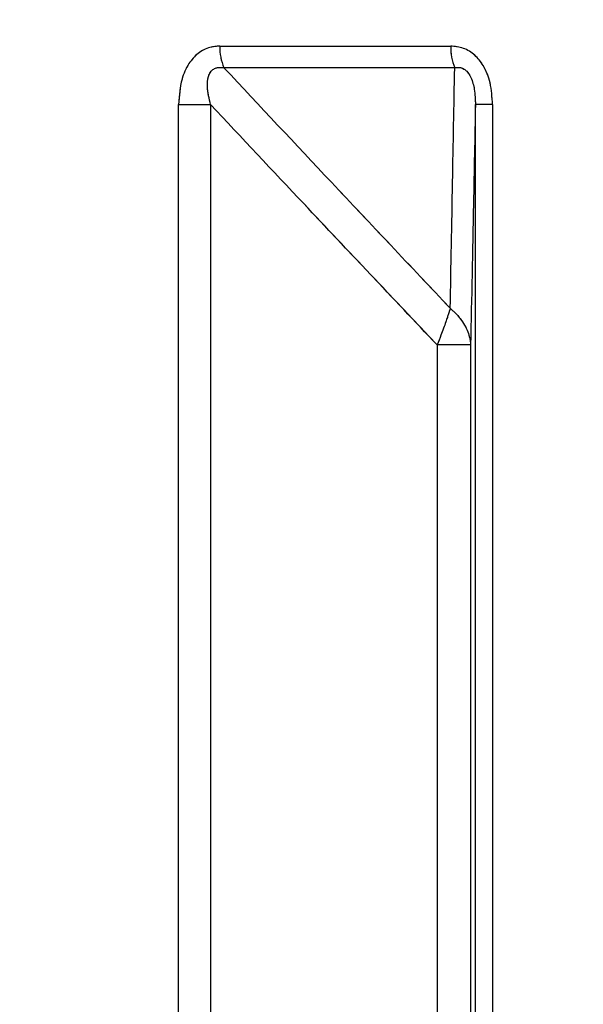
# Paper-space layout 'Dim Drawing' of a CAD drawing. Header units: inches. Extents: x 0.1 to 16.9, y 0.1 to 10.9.
# Tile 91 of 256: x 3.119525 to 3.120126, y 3.672206 to 3.673258. Entities that reach past the tile are written whole.
import ezdxf

# ---------------------------------------------------------------- set-up
doc = ezdxf.new("R2010")
doc.units = ezdxf.units.IN
doc.header["$MEASUREMENT"] = 0
doc.linetypes.add('PHANTOM', pattern=[0.49999999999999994, 0.25, -0.05, 0.05, -0.05, 0.05, -0.05])
doc.layers.add('FORMAT', color=7, linetype='Continuous')
doc.styles.add('SLDTEXTSTYLE0', font='TXT', dxfattribs={"width": 0.75})
doc.dimstyles.new('SLDDIMSTYLE4', dxfattribs={"dimtxt": 0.125, "dimasz": 0.13, "dimexe": 0, "dimexo": 0.0625, "dimgap": 0.03125, "dimtad": 0, "dimtih": 1, "dimtoh": 1, "dimdec": 0, "dimlfac": 15, "dimrnd": 1e-09, "dimzin": 12, "dimdsep": 46, "dimtxsty": 'SLDTEXTSTYLE0', "dimsah": 1, "dimcen": 0.09, "dimadec": 0, "dimazin": 3, "dimtfac": 1, "dimtdec": 0, "dimtofl": 0, "dimtmove": 0, "dimatfit": 3, "dimfxl": 0, "dimfrac": 2, "dimtolj": 1, "dimtzin": 12, "dimarcsym": 0})

# ---------------------------------------------------------------- blocks, each defined once
blk = doc.blocks.new('_D_25')
at = {"layer": 'FORMAT'}
for p, q in [((5.84638986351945, 9.33966827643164), (5.84638986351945, 2.13631955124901)), ((3.076610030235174, 3.486598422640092), (3.076610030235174, 2.13631955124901)), ((4.349142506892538, 2.441354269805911), (4.311056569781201, 2.441354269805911)), ((4.311056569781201, 2.441354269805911), (4.311056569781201, 2.24291676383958)), ((4.718586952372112, 2.441354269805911), (4.75667288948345, 2.441354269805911)), ((4.75667288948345, 2.441354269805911), (4.75667288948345, 2.24291676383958)), ((3.076610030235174, 2.26131955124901), (4.201592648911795, 2.26131955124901)), ((5.84638986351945, 2.26131955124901), (4.866136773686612, 2.26131955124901)), ((4.311056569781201, 2.24291676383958), (4.349142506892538, 2.24291676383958)), ((4.75667288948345, 2.24291676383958), (4.718586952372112, 2.24291676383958))]:
    blk.add_line(p, q, dxfattribs=at)
for points in [[(3.076610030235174, 2.26131955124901), (3.206610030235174, 2.24131955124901), (3.206610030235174, 2.28131955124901)], [(5.84638986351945, 2.26131955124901), (5.71638986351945, 2.28131955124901), (5.71638986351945, 2.24131955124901)]]:
    blk.add_solid(points, dxfattribs=at)
at = {"layer": 'FORMAT', "char_height": 0.125, "attachment_point": 1, "style": 'SLDTEXTSTYLE0'}
for s, insert in [('1055', (4.349142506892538, 2.404050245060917)), ('42', (4.441503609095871, 2.217027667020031))]:
    blk.add_mtext(s, dxfattribs=dict(at, insert=insert))
blk = doc.blocks.new('_D_27')
at = {"layer": 'FORMAT'}
for p, q in [((7.204618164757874, 7.415921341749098), (7.204618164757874, 0.7189967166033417)), ((3.076610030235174, 3.486598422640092), (3.076610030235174, 0.7189967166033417)), ((5.00418204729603, 1.024031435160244), (4.966096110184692, 1.024031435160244)), ((4.966096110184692, 1.024031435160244), (4.966096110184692, 0.8255939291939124)), ((5.373626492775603, 1.024031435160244), (5.411712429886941, 1.024031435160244)), ((5.411712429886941, 1.024031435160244), (5.411712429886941, 0.8255939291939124)), ((3.076610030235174, 0.8439967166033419), (4.856632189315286, 0.8439967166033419)), ((7.204618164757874, 0.8439967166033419), (5.521176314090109, 0.8439967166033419)), ((4.966096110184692, 0.8255939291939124), (5.00418204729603, 0.8255939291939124)), ((5.411712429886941, 0.8255939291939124), (5.373626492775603, 0.8255939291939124))]:
    blk.add_line(p, q, dxfattribs=at)
for points in [[(3.076610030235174, 0.8439967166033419), (3.206610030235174, 0.8239967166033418), (3.206610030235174, 0.8639967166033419)], [(7.204618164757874, 0.8439967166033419), (7.074618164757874, 0.8639967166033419), (7.074618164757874, 0.8239967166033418)]]:
    blk.add_solid(points, dxfattribs=at)
at = {"layer": 'FORMAT', "char_height": 0.125, "attachment_point": 1, "style": 'SLDTEXTSTYLE0'}
for s, insert in [('1573', (5.00418204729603, 0.9867274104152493)), ('62', (5.096543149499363, 0.7997048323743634))]:
    blk.add_mtext(s, dxfattribs=dict(at, insert=insert))
blk = doc.blocks.new('_D_29')
at = {"layer": 'FORMAT'}
for p, q in [((6.409307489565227, 8.781122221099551), (6.409307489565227, 1.663878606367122)), ((3.076610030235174, 3.486598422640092), (3.076610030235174, 1.663878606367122)), ((4.603708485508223, 1.968913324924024), (4.565622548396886, 1.968913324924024)), ((4.565622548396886, 1.968913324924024), (4.565622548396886, 1.770475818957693)), ((4.973152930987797, 1.968913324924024), (5.011238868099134, 1.968913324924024)), ((5.011238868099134, 1.968913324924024), (5.011238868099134, 1.770475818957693)), ((3.076610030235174, 1.788878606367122), (4.456158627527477, 1.788878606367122)), ((6.409307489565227, 1.788878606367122), (5.120702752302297, 1.788878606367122)), ((4.565622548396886, 1.770475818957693), (4.603708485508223, 1.770475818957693)), ((5.011238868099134, 1.770475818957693), (4.973152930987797, 1.770475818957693))]:
    blk.add_line(p, q, dxfattribs=at)
for points in [[(3.076610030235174, 1.788878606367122), (3.206610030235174, 1.768878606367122), (3.206610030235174, 1.808878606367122)], [(6.409307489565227, 1.788878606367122), (6.279307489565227, 1.808878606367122), (6.279307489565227, 1.768878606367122)]]:
    blk.add_solid(points, dxfattribs=at)
at = {"layer": 'FORMAT', "char_height": 0.125, "attachment_point": 1, "style": 'SLDTEXTSTYLE0'}
for s, insert in [('1270', (4.603708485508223, 1.93160930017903)), ('50', (4.696069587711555, 1.744586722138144))]:
    blk.add_mtext(s, dxfattribs=dict(at, insert=insert))
blk = doc.blocks.new('_D_32')
at = {"layer": 'FORMAT'}
for p, q in [((6.866682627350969, 8.133312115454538), (6.866682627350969, 1.191437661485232)), ((3.076610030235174, 3.486598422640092), (3.076610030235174, 1.191437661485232)), ((4.771264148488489, 1.496472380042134), (4.733178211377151, 1.496472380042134)), ((4.733178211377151, 1.496472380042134), (4.733178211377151, 1.298034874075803)), ((5.140708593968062, 1.496472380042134), (5.1787945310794, 1.496472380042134)), ((5.1787945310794, 1.496472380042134), (5.1787945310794, 1.298034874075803)), ((3.076610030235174, 1.316437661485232), (4.623714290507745, 1.316437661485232)), ((6.866682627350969, 1.316437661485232), (5.288258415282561, 1.316437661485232)), ((4.733178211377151, 1.298034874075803), (4.771264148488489, 1.298034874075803)), ((5.1787945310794, 1.298034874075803), (5.140708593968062, 1.298034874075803))]:
    blk.add_line(p, q, dxfattribs=at)
for points in [[(3.076610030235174, 1.316437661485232), (3.206610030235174, 1.296437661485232), (3.206610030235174, 1.336437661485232)], [(6.866682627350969, 1.316437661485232), (6.736682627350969, 1.336437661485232), (6.736682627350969, 1.296437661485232)]]:
    blk.add_solid(points, dxfattribs=at)
at = {"layer": 'FORMAT', "char_height": 0.125, "attachment_point": 1, "style": 'SLDTEXTSTYLE0'}
for s, insert in [('1444', (4.771264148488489, 1.45916835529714)), ('57', (4.863625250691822, 1.272145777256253))]:
    blk.add_mtext(s, dxfattribs=dict(at, insert=insert))

psp = doc.layouts.new('Dim Drawing')

# ---------------------------------------------------------------- linework, layer by layer
at = {"color": 7, "linetype": 'Continuous', "lineweight": 25}
for p, q in [((3.119738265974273, 3.673229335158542), (3.119984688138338, 3.673229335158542)), ((3.119989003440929, 3.673206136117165), (3.11974283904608, 3.673206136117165)), ((3.119694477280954, 3.668777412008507), (3.119694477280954, 3.6731669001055)), ((3.119694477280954, 3.6731669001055), (3.119728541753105, 3.6731669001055)), ((3.119728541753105, 3.6731669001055), (3.119728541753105, 3.668777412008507)), ((3.120029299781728, 3.6731669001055), (3.120011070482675, 3.6731669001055)), ((3.120011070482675, 3.668777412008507), (3.120011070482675, 3.6731669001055)), ((3.120029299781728, 3.6731669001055), (3.120029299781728, 3.668777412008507)), ((3.119970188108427, 3.672910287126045), (3.119970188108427, 3.668457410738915)), ((3.120005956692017, 3.672910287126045), (3.119970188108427, 3.672910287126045)), ((3.120005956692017, 3.672910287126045), (3.120005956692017, 3.668457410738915))]:
    psp.add_line(p, q, dxfattribs=at)
at = {"color": 7, "linetype": 'PHANTOM', "lineweight": 18}
for p, q in [((3.119738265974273, 3.673229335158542), (3.119984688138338, 3.673229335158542)), ((3.119738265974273, 3.673229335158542), (3.119984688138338, 3.673229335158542)), ((3.119738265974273, 3.673229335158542), (3.119984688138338, 3.673229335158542)), ((3.119989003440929, 3.673206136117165), (3.11974283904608, 3.673206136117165)), ((3.119989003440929, 3.673206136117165), (3.11974283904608, 3.673206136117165)), ((3.119989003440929, 3.673206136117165), (3.11974283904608, 3.673206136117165)), ((3.119694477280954, 3.668777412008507), (3.119694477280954, 3.6731669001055)), ((3.119694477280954, 3.6731669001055), (3.119728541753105, 3.6731669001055)), ((3.119694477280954, 3.668777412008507), (3.119694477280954, 3.6731669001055)), ((3.119694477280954, 3.6731669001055), (3.119728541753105, 3.6731669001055)), ((3.119694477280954, 3.668777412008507), (3.119694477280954, 3.6731669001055)), ((3.119694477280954, 3.6731669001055), (3.119728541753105, 3.6731669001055)), ((3.119728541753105, 3.6731669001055), (3.119728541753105, 3.668777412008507)), ((3.119728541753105, 3.6731669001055), (3.119728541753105, 3.668777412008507)), ((3.119728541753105, 3.6731669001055), (3.119728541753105, 3.668777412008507)), ((3.120029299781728, 3.6731669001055), (3.120011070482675, 3.6731669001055)), ((3.120011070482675, 3.668777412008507), (3.120011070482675, 3.6731669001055)), ((3.120029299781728, 3.6731669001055), (3.120011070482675, 3.6731669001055)), ((3.120011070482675, 3.668777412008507), (3.120011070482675, 3.6731669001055)), ((3.120029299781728, 3.6731669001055), (3.120011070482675, 3.6731669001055)), ((3.120011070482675, 3.668777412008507), (3.120011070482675, 3.6731669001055)), ((3.120029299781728, 3.6731669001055), (3.120029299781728, 3.668777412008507)), ((3.120029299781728, 3.6731669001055), (3.120029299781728, 3.668777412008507)), ((3.120029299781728, 3.6731669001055), (3.120029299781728, 3.668777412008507)), ((3.119970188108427, 3.672910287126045), (3.119970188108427, 3.668457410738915)), ((3.120005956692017, 3.672910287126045), (3.119970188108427, 3.672910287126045)), ((3.119970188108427, 3.672910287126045), (3.119970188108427, 3.668457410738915)), ((3.120005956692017, 3.672910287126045), (3.119970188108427, 3.672910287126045)), ((3.119970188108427, 3.672910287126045), (3.119970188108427, 3.668457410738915)), ((3.120005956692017, 3.672910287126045), (3.119970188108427, 3.672910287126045)), ((3.120005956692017, 3.672910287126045), (3.120005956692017, 3.668457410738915)), ((3.120005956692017, 3.672910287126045), (3.120005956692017, 3.668457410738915)), ((3.120005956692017, 3.672910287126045), (3.120005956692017, 3.668457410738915))]:
    psp.add_line(p, q, dxfattribs=at)
at = {"color": 7, "linetype": 'Continuous', "lineweight": 25}
for centre, radius, start, end in [((3.11979383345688, 3.673228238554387), 5.557830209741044e-05, 178.869435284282, 203.4332891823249), ((3.120043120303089, 3.673228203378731), 5.844312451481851e-05, 178.8903697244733, 202.1841872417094)]:
    psp.add_arc(centre, radius, start, end, dxfattribs=at)
at = {"color": 7, "linetype": 'PHANTOM', "lineweight": 18}
for centre, radius, start, end in [((3.11979383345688, 3.673228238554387), 5.557830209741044e-05, 178.869435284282, 203.4332891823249), ((3.11979383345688, 3.673228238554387), 5.557830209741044e-05, 178.869435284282, 203.4332891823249), ((3.11979383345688, 3.673228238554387), 5.557830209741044e-05, 178.869435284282, 203.4332891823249), ((3.120043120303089, 3.673228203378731), 5.844312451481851e-05, 178.8903697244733, 202.1841872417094), ((3.120043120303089, 3.673228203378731), 5.844312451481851e-05, 178.8903697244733, 202.1841872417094), ((3.120043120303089, 3.673228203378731), 5.844312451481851e-05, 178.8903697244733, 202.1841872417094)]:
    psp.add_arc(centre, radius, start, end, dxfattribs=at)
at = {"color": 7, "linetype": 'Continuous', "lineweight": 25}
for points, knots in [([(3.119738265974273, 3.673229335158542), (3.119734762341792, 3.673229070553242), (3.119726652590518, 3.673228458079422), (3.119714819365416, 3.673222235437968), (3.119704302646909, 3.673210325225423), (3.119696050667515, 3.673191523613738), (3.119695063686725, 3.673176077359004), (3.119694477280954, 3.6731669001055)], [0, 0, 0, 0, 0.1336272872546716, 0.3093030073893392, 0.4842287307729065, 0.6935591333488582, 1, 1, 1, 1]), ([(3.120029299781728, 3.6731669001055), (3.120028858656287, 3.673174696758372), (3.120028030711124, 3.673189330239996), (3.1200208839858, 3.673207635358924), (3.12001071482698, 3.673220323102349), (3.11999852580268, 3.673228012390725), (3.119989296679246, 3.673228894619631), (3.119984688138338, 3.673229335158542)], [0, 0, 0, 0, 0.2611752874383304, 0.4901980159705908, 0.6548011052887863, 0.8276257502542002, 1, 1, 1, 1]), ([(3.119728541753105, 3.6731669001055), (3.119727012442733, 3.673173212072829), (3.119724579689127, 3.673183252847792), (3.119725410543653, 3.673195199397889), (3.1197279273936, 3.673200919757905), (3.119730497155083, 3.673203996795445), (3.119733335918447, 3.673205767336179), (3.119737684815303, 3.67320684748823), (3.119740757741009, 3.673206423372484), (3.11974283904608, 3.673206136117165)], [0, 0, 0, 0, 0.3643207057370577, 0.5795439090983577, 0.6799835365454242, 0.7338312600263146, 0.8222095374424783, 0.8795817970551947, 1, 1, 1, 1]), ([(3.11974283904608, 3.673206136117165), (3.119781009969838, 3.673165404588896), (3.119861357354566, 3.673079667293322), (3.119941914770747, 3.672994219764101), (3.119984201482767, 3.672949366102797)], [0, 0, 0, 0, 0.4750736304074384, 1, 1, 1, 1]), ([(3.119984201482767, 3.672949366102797), (3.1199850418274, 3.672994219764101), (3.119986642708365, 3.673079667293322), (3.119988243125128, 3.673165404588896), (3.119989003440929, 3.673206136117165)], [0, 0, 0, 0, 0.5249263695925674, 1, 1, 1, 1]), ([(3.119989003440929, 3.673206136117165), (3.119990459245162, 3.673206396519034), (3.119992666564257, 3.673206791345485), (3.119996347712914, 3.673206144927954), (3.119999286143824, 3.673204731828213), (3.120002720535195, 3.67320170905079), (3.120004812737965, 3.673198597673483), (3.120007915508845, 3.673192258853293), (3.120010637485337, 3.67318188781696), (3.120010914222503, 3.673172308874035), (3.120011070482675, 3.6731669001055)], [0, 0, 0, 0, 0.1013553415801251, 0.1536769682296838, 0.2421980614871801, 0.296686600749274, 0.4155632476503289, 0.4450262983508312, 0.6866330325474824, 1, 1, 1, 1]), ([(3.119970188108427, 3.672910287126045), (3.11992283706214, 3.67296042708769), (3.119842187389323, 3.673045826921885), (3.119761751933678, 3.673131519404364), (3.119728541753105, 3.6731669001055)], [0, 0, 0, 0, 0.5871201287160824, 1, 1, 1, 1]), ([(3.120011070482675, 3.6731669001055), (3.120010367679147, 3.673131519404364), (3.120008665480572, 3.673045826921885), (3.120006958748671, 3.672960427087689), (3.120005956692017, 3.672910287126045)], [0, 0, 0, 0, 0.4128798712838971, 1, 1, 1, 1]), ([(3.119984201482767, 3.672949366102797), (3.11998408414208, 3.672948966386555), (3.119983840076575, 3.672948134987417), (3.119983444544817, 3.672946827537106), (3.119982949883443, 3.672945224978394), (3.119982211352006, 3.672942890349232), (3.11998108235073, 3.672939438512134), (3.119978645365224, 3.672932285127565), (3.119974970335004, 3.672922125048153), (3.119971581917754, 3.672913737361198), (3.119970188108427, 3.672910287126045)], [0, 0, 0, 0, 0.04155614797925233, 0.08643568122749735, 0.1289017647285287, 0.1939342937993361, 0.2985938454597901, 0.4229715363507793, 0.7626420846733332, 1, 1, 1, 1]), ([(3.119984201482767, 3.672949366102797), (3.11998467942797, 3.672948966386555), (3.119985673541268, 3.672948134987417), (3.119987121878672, 3.672946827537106), (3.119988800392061, 3.672945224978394), (3.119991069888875, 3.672942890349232), (3.119994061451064, 3.672939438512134), (3.119999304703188, 3.672932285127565), (3.120004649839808, 3.672922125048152), (3.120005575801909, 3.672913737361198), (3.120005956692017, 3.672910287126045)], [0, 0, 0, 0, 0.04155614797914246, 0.08643568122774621, 0.1289017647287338, 0.1939342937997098, 0.2985938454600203, 0.4229715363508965, 0.7626420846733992, 1, 1, 1, 1])]:
    psp.add_open_spline(points, degree=3, knots=knots, dxfattribs=at)
at = {"color": 7, "linetype": 'PHANTOM', "lineweight": 18}
for points, knots in [([(3.119738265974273, 3.673229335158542), (3.119734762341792, 3.673229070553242), (3.119726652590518, 3.673228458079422), (3.119714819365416, 3.673222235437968), (3.119704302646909, 3.673210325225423), (3.119696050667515, 3.673191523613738), (3.119695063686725, 3.673176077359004), (3.119694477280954, 3.6731669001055)], [0, 0, 0, 0, 0.1336272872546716, 0.3093030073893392, 0.4842287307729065, 0.6935591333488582, 1, 1, 1, 1]), ([(3.119738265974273, 3.673229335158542), (3.119734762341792, 3.673229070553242), (3.119726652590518, 3.673228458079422), (3.119714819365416, 3.673222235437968), (3.119704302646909, 3.673210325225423), (3.119696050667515, 3.673191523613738), (3.119695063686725, 3.673176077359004), (3.119694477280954, 3.6731669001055)], [0, 0, 0, 0, 0.1336272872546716, 0.3093030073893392, 0.4842287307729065, 0.6935591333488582, 1, 1, 1, 1]), ([(3.119738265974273, 3.673229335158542), (3.119734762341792, 3.673229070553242), (3.119726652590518, 3.673228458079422), (3.119714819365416, 3.673222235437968), (3.119704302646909, 3.673210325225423), (3.119696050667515, 3.673191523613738), (3.119695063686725, 3.673176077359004), (3.119694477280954, 3.6731669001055)], [0, 0, 0, 0, 0.1336272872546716, 0.3093030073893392, 0.4842287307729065, 0.6935591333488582, 1, 1, 1, 1]), ([(3.120029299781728, 3.6731669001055), (3.120028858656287, 3.673174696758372), (3.120028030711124, 3.673189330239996), (3.1200208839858, 3.673207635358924), (3.12001071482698, 3.673220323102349), (3.11999852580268, 3.673228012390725), (3.119989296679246, 3.673228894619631), (3.119984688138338, 3.673229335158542)], [0, 0, 0, 0, 0.2611752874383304, 0.4901980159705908, 0.6548011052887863, 0.8276257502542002, 1, 1, 1, 1]), ([(3.120029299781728, 3.6731669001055), (3.120028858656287, 3.673174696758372), (3.120028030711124, 3.673189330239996), (3.1200208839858, 3.673207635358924), (3.12001071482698, 3.673220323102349), (3.11999852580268, 3.673228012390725), (3.119989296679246, 3.673228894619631), (3.119984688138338, 3.673229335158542)], [0, 0, 0, 0, 0.2611752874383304, 0.4901980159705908, 0.6548011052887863, 0.8276257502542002, 1, 1, 1, 1]), ([(3.120029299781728, 3.6731669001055), (3.120028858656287, 3.673174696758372), (3.120028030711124, 3.673189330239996), (3.1200208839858, 3.673207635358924), (3.12001071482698, 3.673220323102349), (3.11999852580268, 3.673228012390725), (3.119989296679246, 3.673228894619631), (3.119984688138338, 3.673229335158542)], [0, 0, 0, 0, 0.2611752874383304, 0.4901980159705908, 0.6548011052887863, 0.8276257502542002, 1, 1, 1, 1]), ([(3.119728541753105, 3.6731669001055), (3.119727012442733, 3.673173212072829), (3.119724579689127, 3.673183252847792), (3.119725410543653, 3.673195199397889), (3.1197279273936, 3.673200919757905), (3.119730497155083, 3.673203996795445), (3.119733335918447, 3.673205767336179), (3.119737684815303, 3.67320684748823), (3.119740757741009, 3.673206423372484), (3.11974283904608, 3.673206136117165)], [0, 0, 0, 0, 0.3643207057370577, 0.5795439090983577, 0.6799835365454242, 0.7338312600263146, 0.8222095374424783, 0.8795817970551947, 1, 1, 1, 1]), ([(3.119728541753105, 3.6731669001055), (3.119727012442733, 3.673173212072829), (3.119724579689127, 3.673183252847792), (3.119725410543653, 3.673195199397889), (3.1197279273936, 3.673200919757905), (3.119730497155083, 3.673203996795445), (3.119733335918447, 3.673205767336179), (3.119737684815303, 3.67320684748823), (3.119740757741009, 3.673206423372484), (3.11974283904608, 3.673206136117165)], [0, 0, 0, 0, 0.3643207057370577, 0.5795439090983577, 0.6799835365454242, 0.7338312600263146, 0.8222095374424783, 0.8795817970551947, 1, 1, 1, 1]), ([(3.119728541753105, 3.6731669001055), (3.119727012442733, 3.673173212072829), (3.119724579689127, 3.673183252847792), (3.119725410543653, 3.673195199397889), (3.1197279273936, 3.673200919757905), (3.119730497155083, 3.673203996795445), (3.119733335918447, 3.673205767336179), (3.119737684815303, 3.67320684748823), (3.119740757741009, 3.673206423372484), (3.11974283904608, 3.673206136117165)], [0, 0, 0, 0, 0.3643207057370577, 0.5795439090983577, 0.6799835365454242, 0.7338312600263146, 0.8222095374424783, 0.8795817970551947, 1, 1, 1, 1]), ([(3.11974283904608, 3.673206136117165), (3.119781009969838, 3.673165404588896), (3.119861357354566, 3.673079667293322), (3.119941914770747, 3.672994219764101), (3.119984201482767, 3.672949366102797)], [0, 0, 0, 0, 0.4750736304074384, 1, 1, 1, 1]), ([(3.11974283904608, 3.673206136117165), (3.119781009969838, 3.673165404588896), (3.119861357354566, 3.673079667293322), (3.119941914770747, 3.672994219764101), (3.119984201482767, 3.672949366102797)], [0, 0, 0, 0, 0.4750736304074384, 1, 1, 1, 1]), ([(3.11974283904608, 3.673206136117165), (3.119781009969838, 3.673165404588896), (3.119861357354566, 3.673079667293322), (3.119941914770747, 3.672994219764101), (3.119984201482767, 3.672949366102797)], [0, 0, 0, 0, 0.4750736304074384, 1, 1, 1, 1]), ([(3.119984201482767, 3.672949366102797), (3.1199850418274, 3.672994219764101), (3.119986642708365, 3.673079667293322), (3.119988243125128, 3.673165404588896), (3.119989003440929, 3.673206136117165)], [0, 0, 0, 0, 0.5249263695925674, 1, 1, 1, 1]), ([(3.119984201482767, 3.672949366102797), (3.1199850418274, 3.672994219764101), (3.119986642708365, 3.673079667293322), (3.119988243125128, 3.673165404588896), (3.119989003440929, 3.673206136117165)], [0, 0, 0, 0, 0.5249263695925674, 1, 1, 1, 1]), ([(3.119984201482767, 3.672949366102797), (3.1199850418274, 3.672994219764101), (3.119986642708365, 3.673079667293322), (3.119988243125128, 3.673165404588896), (3.119989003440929, 3.673206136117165)], [0, 0, 0, 0, 0.5249263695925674, 1, 1, 1, 1]), ([(3.119989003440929, 3.673206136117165), (3.119990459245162, 3.673206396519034), (3.119992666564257, 3.673206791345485), (3.119996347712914, 3.673206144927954), (3.119999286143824, 3.673204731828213), (3.120002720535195, 3.67320170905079), (3.120004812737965, 3.673198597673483), (3.120007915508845, 3.673192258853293), (3.120010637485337, 3.67318188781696), (3.120010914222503, 3.673172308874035), (3.120011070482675, 3.6731669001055)], [0, 0, 0, 0, 0.1013553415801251, 0.1536769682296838, 0.2421980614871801, 0.296686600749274, 0.4155632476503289, 0.4450262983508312, 0.6866330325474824, 1, 1, 1, 1]), ([(3.119989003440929, 3.673206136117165), (3.119990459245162, 3.673206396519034), (3.119992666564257, 3.673206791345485), (3.119996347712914, 3.673206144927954), (3.119999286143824, 3.673204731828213), (3.120002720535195, 3.67320170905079), (3.120004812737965, 3.673198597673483), (3.120007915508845, 3.673192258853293), (3.120010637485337, 3.67318188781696), (3.120010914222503, 3.673172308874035), (3.120011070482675, 3.6731669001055)], [0, 0, 0, 0, 0.1013553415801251, 0.1536769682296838, 0.2421980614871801, 0.296686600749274, 0.4155632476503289, 0.4450262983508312, 0.6866330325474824, 1, 1, 1, 1]), ([(3.119989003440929, 3.673206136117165), (3.119990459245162, 3.673206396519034), (3.119992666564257, 3.673206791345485), (3.119996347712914, 3.673206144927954), (3.119999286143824, 3.673204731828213), (3.120002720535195, 3.67320170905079), (3.120004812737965, 3.673198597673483), (3.120007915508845, 3.673192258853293), (3.120010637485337, 3.67318188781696), (3.120010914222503, 3.673172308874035), (3.120011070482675, 3.6731669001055)], [0, 0, 0, 0, 0.1013553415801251, 0.1536769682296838, 0.2421980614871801, 0.296686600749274, 0.4155632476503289, 0.4450262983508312, 0.6866330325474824, 1, 1, 1, 1]), ([(3.119970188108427, 3.672910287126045), (3.11992283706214, 3.67296042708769), (3.119842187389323, 3.673045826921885), (3.119761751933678, 3.673131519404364), (3.119728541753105, 3.6731669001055)], [0, 0, 0, 0, 0.5871201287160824, 1, 1, 1, 1]), ([(3.119970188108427, 3.672910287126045), (3.11992283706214, 3.67296042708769), (3.119842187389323, 3.673045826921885), (3.119761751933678, 3.673131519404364), (3.119728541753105, 3.6731669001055)], [0, 0, 0, 0, 0.5871201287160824, 1, 1, 1, 1]), ([(3.119970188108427, 3.672910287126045), (3.11992283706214, 3.67296042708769), (3.119842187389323, 3.673045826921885), (3.119761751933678, 3.673131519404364), (3.119728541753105, 3.6731669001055)], [0, 0, 0, 0, 0.5871201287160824, 1, 1, 1, 1]), ([(3.120011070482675, 3.6731669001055), (3.120010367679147, 3.673131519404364), (3.120008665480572, 3.673045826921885), (3.120006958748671, 3.672960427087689), (3.120005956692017, 3.672910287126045)], [0, 0, 0, 0, 0.4128798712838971, 1, 1, 1, 1]), ([(3.120011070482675, 3.6731669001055), (3.120010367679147, 3.673131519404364), (3.120008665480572, 3.673045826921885), (3.120006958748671, 3.672960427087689), (3.120005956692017, 3.672910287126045)], [0, 0, 0, 0, 0.4128798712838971, 1, 1, 1, 1]), ([(3.120011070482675, 3.6731669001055), (3.120010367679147, 3.673131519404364), (3.120008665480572, 3.673045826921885), (3.120006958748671, 3.672960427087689), (3.120005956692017, 3.672910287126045)], [0, 0, 0, 0, 0.4128798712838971, 1, 1, 1, 1]), ([(3.119984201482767, 3.672949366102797), (3.11998408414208, 3.672948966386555), (3.119983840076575, 3.672948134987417), (3.119983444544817, 3.672946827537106), (3.119982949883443, 3.672945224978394), (3.119982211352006, 3.672942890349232), (3.11998108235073, 3.672939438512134), (3.119978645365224, 3.672932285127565), (3.119974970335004, 3.672922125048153), (3.119971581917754, 3.672913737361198), (3.119970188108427, 3.672910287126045)], [0, 0, 0, 0, 0.04155614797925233, 0.08643568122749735, 0.1289017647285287, 0.1939342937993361, 0.2985938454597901, 0.4229715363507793, 0.7626420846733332, 1, 1, 1, 1]), ([(3.119984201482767, 3.672949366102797), (3.11998408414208, 3.672948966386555), (3.119983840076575, 3.672948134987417), (3.119983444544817, 3.672946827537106), (3.119982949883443, 3.672945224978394), (3.119982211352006, 3.672942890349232), (3.11998108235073, 3.672939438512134), (3.119978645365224, 3.672932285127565), (3.119974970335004, 3.672922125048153), (3.119971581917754, 3.672913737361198), (3.119970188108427, 3.672910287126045)], [0, 0, 0, 0, 0.04155614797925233, 0.08643568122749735, 0.1289017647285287, 0.1939342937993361, 0.2985938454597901, 0.4229715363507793, 0.7626420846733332, 1, 1, 1, 1]), ([(3.119984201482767, 3.672949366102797), (3.11998408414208, 3.672948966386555), (3.119983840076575, 3.672948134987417), (3.119983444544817, 3.672946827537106), (3.119982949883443, 3.672945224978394), (3.119982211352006, 3.672942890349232), (3.11998108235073, 3.672939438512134), (3.119978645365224, 3.672932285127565), (3.119974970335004, 3.672922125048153), (3.119971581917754, 3.672913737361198), (3.119970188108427, 3.672910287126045)], [0, 0, 0, 0, 0.04155614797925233, 0.08643568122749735, 0.1289017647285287, 0.1939342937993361, 0.2985938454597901, 0.4229715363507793, 0.7626420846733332, 1, 1, 1, 1]), ([(3.119984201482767, 3.672949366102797), (3.11998467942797, 3.672948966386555), (3.119985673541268, 3.672948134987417), (3.119987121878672, 3.672946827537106), (3.119988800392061, 3.672945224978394), (3.119991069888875, 3.672942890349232), (3.119994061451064, 3.672939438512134), (3.119999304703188, 3.672932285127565), (3.120004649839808, 3.672922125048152), (3.120005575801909, 3.672913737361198), (3.120005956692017, 3.672910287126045)], [0, 0, 0, 0, 0.04155614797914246, 0.08643568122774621, 0.1289017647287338, 0.1939342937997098, 0.2985938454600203, 0.4229715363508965, 0.7626420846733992, 1, 1, 1, 1]), ([(3.119984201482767, 3.672949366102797), (3.11998467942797, 3.672948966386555), (3.119985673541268, 3.672948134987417), (3.119987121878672, 3.672946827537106), (3.119988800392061, 3.672945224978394), (3.119991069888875, 3.672942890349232), (3.119994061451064, 3.672939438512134), (3.119999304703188, 3.672932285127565), (3.120004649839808, 3.672922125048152), (3.120005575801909, 3.672913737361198), (3.120005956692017, 3.672910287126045)], [0, 0, 0, 0, 0.04155614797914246, 0.08643568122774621, 0.1289017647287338, 0.1939342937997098, 0.2985938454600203, 0.4229715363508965, 0.7626420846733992, 1, 1, 1, 1]), ([(3.119984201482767, 3.672949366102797), (3.11998467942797, 3.672948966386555), (3.119985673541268, 3.672948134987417), (3.119987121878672, 3.672946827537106), (3.119988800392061, 3.672945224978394), (3.119991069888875, 3.672942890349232), (3.119994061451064, 3.672939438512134), (3.119999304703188, 3.672932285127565), (3.120004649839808, 3.672922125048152), (3.120005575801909, 3.672913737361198), (3.120005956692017, 3.672910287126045)], [0, 0, 0, 0, 0.04155614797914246, 0.08643568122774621, 0.1289017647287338, 0.1939342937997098, 0.2985938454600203, 0.4229715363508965, 0.7626420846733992, 1, 1, 1, 1])]:
    psp.add_open_spline(points, degree=3, knots=knots, dxfattribs=at)

# ---------------------------------------------------------------- dimensions: what is measured, and where the dimension line sits
at = {"layer": 'FORMAT'}
for base, p1, p2, picture, middle in [((5.84638986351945, 2.26131955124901), (3.076610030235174, 3.536598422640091), (5.84638986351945, 9.389668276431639), '_D_25', (4.533864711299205, 2.26131955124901)), ((3.076610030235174, 1.788878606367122), (6.409307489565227, 8.83112222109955), (3.076610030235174, 3.536598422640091), '_D_29', (4.788430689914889, 1.788878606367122)), ((6.866682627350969, 1.316437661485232), (3.076610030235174, 3.536598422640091), (6.866682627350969, 8.18331211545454), '_D_32', (4.955986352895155, 1.316437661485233)), ((3.076610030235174, 0.8439967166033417), (7.204618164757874, 7.465921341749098), (3.076610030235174, 3.536598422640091), '_D_27', (5.188904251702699, 0.8439967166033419))]:
    dim = psp.add_linear_dim(base=base, p1=p1, p2=p2, dimstyle='SLDDIMSTYLE4', dxfattribs=at)
    dim.commit()
    dim.dimension.update_dxf_attribs({"geometry": picture, "text_midpoint": middle, "dimtype": 160})

doc.saveas('drawing.dxf')
